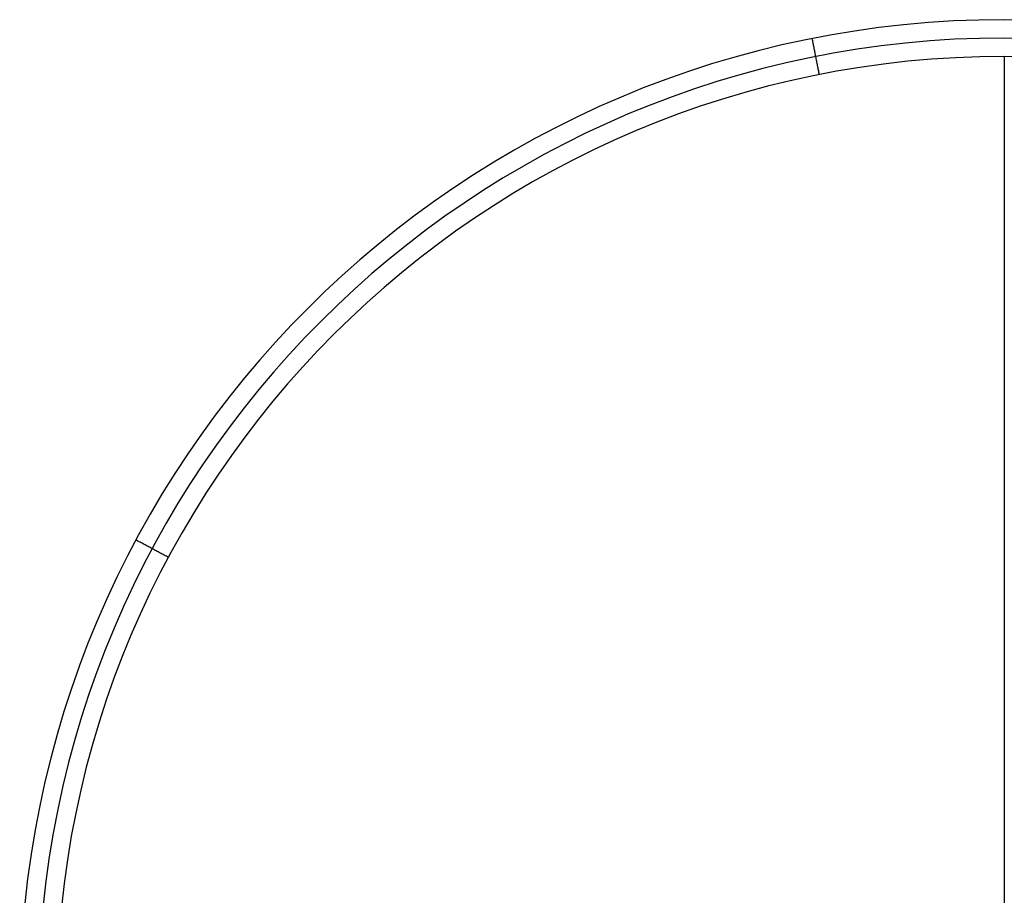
# Model space of a CAD drawing. Header units: millimetres. Extents: x -380 to 370, y -375 to 375.
# Tile 10 of 13: x -380 to -5, y 41 to 375. Entities that reach past the tile are written whole.
import ezdxf

# ---------------------------------------------------------------- set-up
doc = ezdxf.new("R2010")
doc.units = ezdxf.units.MM
doc.header["$MEASUREMENT"] = 0
doc.layers.add('Soround table top', color=7, linetype='Continuous', true_color=0xd5c28c)

msp = doc.modelspace()

# ---------------------------------------------------------------- linework, layer by layer
at = {"layer": 'Soround table top'}
for centre, radius in [((-5.29, -0.18, 426.24), 375), ((-5.29, -0.18, 421.24), 375), ((-5.29, -0.18, 426.24), 375), ((-5.29, -0.18, 421.24), 375), ((-5.29, -0.18, 423.74), 375), ((-5.29, -0.18, 433.24), 368), ((-5.29, -0.18, 440.24), 361), ((-5.29, -0.18, 440.24), 361)]:
    msp.add_arc(centre, radius, 0, 180, dxfattribs=at)
for points in [[(-75.72, 353.88, 440.24), (-77.09, 360.75, 433.24), (-78.45, 367.62, 426.24)], [(-78.45, 367.62, 426.24), (-78.45, 367.62, 423.74), (-78.45, 367.62, 421.24)], [(-5.29, 360.82, 440.24), (-5.29, -0.18, 440.24), (-5.29, -361.18, 440.24)], [(-323.67, 169.99, 440.24), (-329.84, 173.29, 433.24), (-336.01, 176.59, 426.24)], [(-336.01, 176.59, 426.24), (-336.01, 176.59, 423.74), (-336.01, 176.59, 421.24)]]:
    msp.add_open_spline(points, degree=2, dxfattribs=at)

doc.saveas('drawing.dxf')
